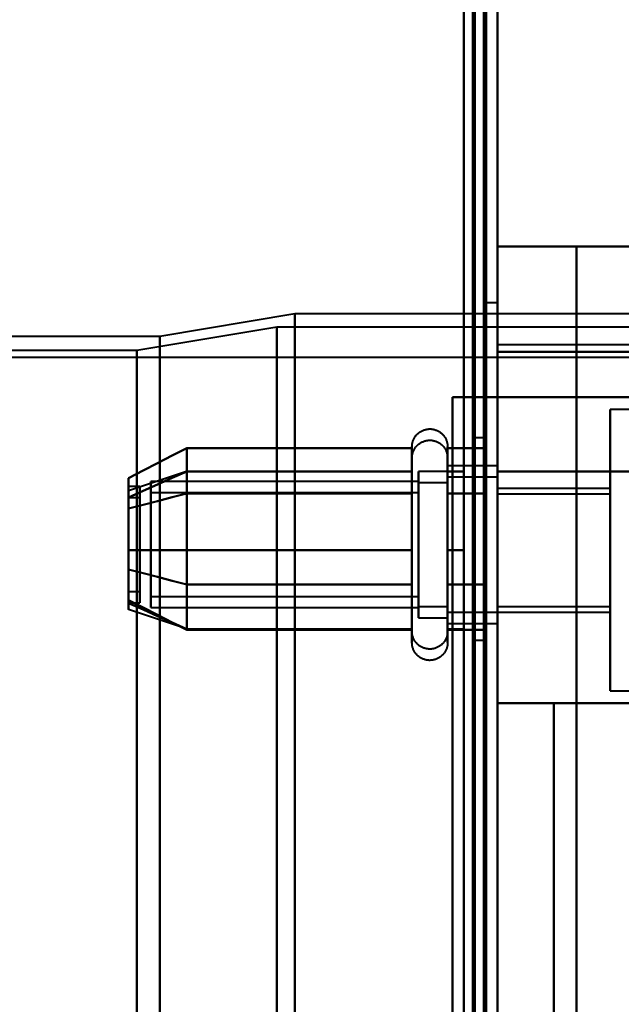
# Model space of a CAD drawing. Header units: millimetres. Extents: x -1352 to 2139, y -120 to 936.
# Tile 62 of 68: x 514 to 540, y 709 to 752. Entities that reach past the tile are written whole.
import ezdxf

# ---------------------------------------------------------------- set-up
doc = ezdxf.new("R2010")
doc.units = ezdxf.units.MM
doc.layers.add('A-GENM', color=13, linetype='Continuous', lineweight=40)
doc.layers.add('G-IMPT', color=8, linetype='Continuous', lineweight=40)

# ---------------------------------------------------------------- blocks, each defined once
blk = doc.blocks.new('NEXA 400 CALQUES_dwg-748074-Avant')
at = {"layer": 'G-IMPT'}
for p, q in [((535, 128.972), (535, 862.772)), ((535, 735.672), (535, 827.772)), ((535, 737.694), (535, 742.372)), ((535, 742.372), (535, 737.694)), ((535, 739.872), (534.5, 739.872)), ((534.5, 638.372), (534.5, 739.872)), ((534.5, 739.872), (534.5, 638.372)), ((535, 638.372), (535, 739.872)), ((535, 739.872), (535, 638.372)), ((526, 739.372), (520, 738.372)), ((556, 739.372), (526, 739.372)), ((526, 638.372), (526, 739.372)), ((526, 739.372), (526, 638.372)), ((525.198, 738.781), (518.99, 737.746)), ((556.773, 738.781), (525.198, 738.781)), ((525.198, 738.781), (525.198, 638.372)), ((525.198, 638.372), (525.198, 738.781)), ((520, 738.372), (501, 738.372)), ((520, 638.372), (520, 738.372)), ((520, 738.372), (520, 638.372)), ((518.99, 737.746), (499.3, 737.746)), ((518.99, 737.746), (518.99, 638.372)), ((518.99, 737.746), (518.99, 638.372)), ((518.99, 638.372), (518.99, 737.746)), ((518.99, 638.372), (518.99, 737.746)), ((535, 667.694), (535, 737.694)), ((535, 737.694), (535, 667.694)), ((573.387, 737.432), (-573.387, 737.432)), ((535, 735.672), (534.4, 735.672)), ((534.4, 735.672), (535, 735.672)), ((535, 735.672), (535, 732.372)), ((535, 732.372), (535, 735.672)), ((564.77, 735.122), (540, 735.122)), ((540, 728.872), (540, 735.122)), ((540, 735.122), (540, 728.872)), ((534.5, 733.872), (534, 733.872)), ((534, 729.372), (534, 733.872)), ((534, 733.872), (534, 729.372)), ((534.5, 729.372), (534.5, 733.872)), ((534.5, 729.372), (534.5, 733.872)), ((534.5, 733.872), (534.5, 724.872)), ((534.5, 733.872), (534.5, 724.872)), ((531.204, 731.422), (531.204, 733.472)), ((532.785, 733.472), (532.785, 731.422)), ((531.204, 730.922), (531.204, 732.972)), ((531.204, 727.322), (531.204, 732.923)), ((532.785, 732.972), (532.785, 730.922)), ((532.785, 732.923), (532.785, 727.322)), ((521.189, 732.367), (518.611, 731.508)), ((531.204, 724.772), (531.204, 732.423)), ((532.785, 732.372), (531.5, 732.372)), ((531.5, 727.872), (531.5, 732.372)), ((531.5, 732.372), (531.5, 730.872)), ((535, 732.622), (532.785, 732.622)), ((532.785, 726.558), (532.785, 732.622)), ((532.785, 732.622), (532.785, 730.997)), ((532.785, 732.423), (532.785, 724.772)), ((532.785, 726.774), (532.785, 732.372)), ((532.785, 732.372), (532.785, 726.774)), ((535, 727.747), (535, 732.622)), ((531.5, 731.921), (519.611, 731.921)), ((519.611, 728.098), (519.611, 731.921)), ((519.611, 731.921), (519.611, 728.098)), ((531.5, 731.97), (531.5, 726.372)), ((531.5, 728.098), (531.5, 731.921)), ((531.5, 731.921), (531.5, 728.098)), ((532.785, 726.122), (532.785, 732.187)), ((532.785, 732.187), (532.785, 727.747)), ((535, 732.122), (532.785, 732.122)), ((532.785, 727.247), (532.785, 732.122)), ((532.785, 732.122), (532.785, 730.497)), ((532.785, 726.372), (532.785, 731.97)), ((532.785, 731.97), (532.785, 726.372)), ((535, 728.872), (535, 732.122)), ((535, 732.122), (535, 728.872)), ((519.111, 731.702), (518.611, 731.702)), ((518.611, 731.702), (518.611, 727.248)), ((518.611, 727.248), (518.611, 731.702)), ((518.611, 731.496), (518.611, 727.042)), ((518.611, 727.042), (518.611, 731.496)), ((519.111, 731.702), (519.111, 727.248)), ((519.111, 727.248), (519.111, 731.702)), ((519.111, 731.496), (519.111, 727.042)), ((519.111, 727.042), (519.111, 731.496)), ((532.785, 731.872), (531.5, 731.872)), ((531.5, 726.274), (531.5, 731.872)), ((531.5, 731.872), (531.5, 730.372)), ((532.785, 727.372), (532.785, 731.872)), ((532.785, 731.872), (532.785, 727.372)), ((532.785, 731.687), (532.785, 725.622)), ((535, 725.622), (535, 731.687)), ((540, 731.622), (535, 731.622)), ((535, 731.622), (535, 728.872)), ((540, 728.872), (540, 731.622)), ((540, 731.622), (540, 728.872)), ((519.111, 731.202), (518.611, 731.202)), ((518.611, 731.202), (518.611, 726.554)), ((518.611, 726.554), (518.611, 731.202)), ((518.611, 731.191), (518.611, 726.542)), ((518.611, 726.542), (518.611, 731.191)), ((519.111, 731.202), (519.111, 726.554)), ((519.111, 726.554), (519.111, 731.202)), ((519.111, 731.191), (519.111, 726.542)), ((519.111, 726.542), (519.111, 731.191)), ((531.5, 731.421), (519.611, 731.421)), ((519.611, 726.665), (519.611, 731.421)), ((519.611, 731.421), (519.611, 726.665)), ((519.611, 726.324), (519.611, 731.079)), ((519.611, 731.079), (519.611, 726.324)), ((531.204, 725.272), (531.204, 731.422)), ((531.5, 725.872), (531.5, 731.47)), ((531.5, 731.47), (531.5, 727.372)), ((531.5, 726.665), (531.5, 731.421)), ((531.5, 731.421), (531.5, 726.665)), ((531.5, 726.324), (531.5, 731.079)), ((531.5, 731.079), (531.5, 726.324)), ((532.785, 731.422), (532.785, 725.272)), ((540, 731.372), (535, 731.372)), ((535, 731.372), (535, 728.872)), ((535, 728.872), (535, 731.372)), ((540, 731.372), (540, 728.872)), ((540, 728.872), (540, 731.372)), ((519.611, 726.824), (519.611, 730.646)), ((519.611, 730.646), (519.611, 726.824)), ((531.204, 725.322), (531.204, 730.922)), ((531.5, 726.372), (531.5, 730.872)), ((531.5, 730.872), (531.5, 726.774)), ((531.5, 726.824), (531.5, 730.646)), ((531.5, 730.646), (531.5, 726.824)), ((532.785, 730.997), (532.785, 726.122)), ((532.785, 730.922), (532.785, 725.322)), ((535, 726.122), (535, 730.997)), ((531.5, 730.372), (531.5, 725.872)), ((532.785, 725.622), (532.785, 730.497)), ((532.785, 730.497), (532.785, 726.058)), ((532.785, 725.872), (532.785, 730.372)), ((532.785, 730.372), (532.785, 725.872)), ((534, 724.872), (534, 729.372)), ((534, 729.372), (534, 724.872)), ((534.5, 724.872), (534.5, 729.372)), ((535, 726.058), (535, 728.872)), ((535, 728.872), (535, 726.372)), ((535, 728.872), (535, 725.622)), ((535, 726.372), (535, 728.872)), ((535, 728.872), (535, 726.122)), ((535, 728.872), (535, 726.122)), ((540, 728.872), (540, 726.372)), ((540, 726.372), (540, 728.872)), ((540, 726.122), (540, 728.872)), ((540, 722.622), (540, 728.872)), ((540, 728.872), (540, 726.122)), ((540, 728.872), (540, 722.622)), ((535, 726.122), (535, 727.747)), ((518.611, 727.042), (519.111, 727.042)), ((519.611, 726.824), (531.5, 726.824)), ((518.611, 726.542), (519.111, 726.542)), ((521.189, 725.377), (518.611, 726.237)), ((519.611, 726.324), (531.5, 726.324)), ((531.5, 726.372), (532.785, 726.372)), ((535, 726.372), (540, 726.372)), ((531.5, 725.872), (532.785, 725.872)), ((532.785, 726.122), (535, 726.122)), ((535, 726.122), (540, 726.122)), ((532.785, 725.622), (535, 725.622)), ((534, 724.872), (534.5, 724.872)), ((540, 722.622), (564.77, 722.622))]:
    blk.add_line(p, q, dxfattribs=at)
at = {"layer": 'G-IMPT', "flags": 128}
for points in [[(534.4, 862.772), (534.4, 679.322), (534.4, 495.872), (534.4, 312.422), (534.4, 128.972)], [(534.4, 862.772), (534.4, 679.322), (534.4, 495.872), (534.4, 312.422), (534.4, 128.972)], [(534.4, 128.972), (534.4, 312.422), (534.4, 495.872), (534.4, 679.322), (534.4, 862.772)], [(534.5, 128.972), (534.5, 312.422), (534.5, 495.872), (534.5, 679.322), (534.5, 862.772)], [(535, 128.972), (535, 312.422), (535, 495.872), (535, 679.322), (535, 862.772)], [(535, 862.772), (535, 830.997), (535, 799.222), (535, 767.447), (535, 735.672)], [(535, 735.672), (535, 767.447), (535, 799.222), (535, 830.997), (535, 862.772)], [(535, 862.772), (535, 679.322), (535, 495.872), (535, 312.422), (535, 128.972)], [(533.9, 129.472), (533.9, 312.672), (533.9, 495.872), (533.9, 679.072), (533.9, 862.272)], [(533.9, 862.272), (533.9, 679.072), (533.9, 495.872), (533.9, 312.672), (533.9, 129.472)], [(533.9, 129.472), (533.9, 312.672), (533.9, 495.872), (533.9, 679.072), (533.9, 862.272)], [(534, 862.272), (534, 679.072), (534, 495.872), (534, 312.672), (534, 129.472)], [(534, 862.272), (534, 679.072), (534, 495.872), (534, 312.672), (534, 129.472)], [(534, 129.472), (534, 312.672), (534, 495.872), (534, 679.072), (534, 862.272)], [(534.5, 129.472), (534.5, 312.672), (534.5, 495.872), (534.5, 679.072), (534.5, 862.272)], [(534.5, 862.272), (534.5, 679.072), (534.5, 495.872), (534.5, 312.672), (534.5, 129.472)], [(534.5, 129.472), (534.5, 312.672), (534.5, 495.872), (534.5, 679.072), (534.5, 862.272)], [(534.5, 862.272), (534.5, 679.072), (534.5, 495.872), (534.5, 312.672), (534.5, 129.472)], [(534.5, 129.472), (534.5, 312.672), (534.5, 495.872), (534.5, 679.072), (534.5, 862.272)], [(534.5, 862.272), (534.5, 679.072), (534.5, 495.872), (534.5, 312.672), (534.5, 129.472)], [(534.4, 128.972), (534.4, 303.672), (534.4, 478.372), (534.4, 653.072), (534.4, 827.772)], [(534.4, 827.772), (534.4, 653.072), (534.4, 478.372), (534.4, 303.672), (534.4, 128.972)], [(534.4, 827.772), (534.4, 804.747), (534.4, 781.722), (534.4, 758.697), (534.4, 735.672)], [(534.4, 128.972), (534.4, 303.672), (534.4, 478.372), (534.4, 653.072), (534.4, 827.772)], [(534.4, 827.772), (534.4, 804.747), (534.4, 781.722), (534.4, 758.697), (534.4, 735.672)], [(534.4, 735.672), (534.4, 758.697), (534.4, 781.722), (534.4, 804.747), (534.4, 827.772)], [(534.5, 735.672), (534.5, 758.697), (534.5, 781.722), (534.5, 804.747), (534.5, 827.772)], [(534.5, 827.772), (534.5, 653.072), (534.5, 478.372), (534.5, 303.672), (534.5, 128.972)], [(535, 827.772), (535, 653.072), (535, 478.372), (535, 303.672), (535, 128.972)], [(535, 735.672), (535, 758.697), (535, 781.722), (535, 804.747), (535, 827.772)], [(535, 827.772), (535, 804.747), (535, 781.722), (535, 758.697), (535, 735.672)], [(535, 128.972), (535, 303.672), (535, 478.372), (535, 653.072), (535, 827.772)], [(533.5, 129.472), (533.5, 303.922), (533.5, 478.372), (533.5, 652.822), (533.5, 827.272)], [(533.5, 827.272), (533.5, 652.822), (533.5, 478.372), (533.5, 303.922), (533.5, 129.472)], [(533.5, 129.472), (533.5, 303.922), (533.5, 478.372), (533.5, 652.822), (533.5, 827.272)], [(533.5, 827.272), (533.5, 804.372), (533.5, 781.472), (533.5, 758.572), (533.5, 735.672)], [(533.5, 827.272), (533.5, 652.822), (533.5, 478.372), (533.5, 303.922), (533.5, 129.472)], [(533.5, 735.672), (533.5, 758.572), (533.5, 781.472), (533.5, 804.372), (533.5, 827.272)], [(533.5, 827.272), (533.5, 804.372), (533.5, 781.472), (533.5, 758.572), (533.5, 735.672)], [(533.5, 735.672), (533.5, 758.572), (533.5, 781.472), (533.5, 804.372), (533.5, 827.272)], [(533.5, 762.872), (533.5, 732.872), (533.5, 702.872), (533.5, 672.872), (533.5, 642.872)], [(533.5, 642.872), (533.5, 672.872), (533.5, 702.872), (533.5, 732.872), (533.5, 762.872)], [(533.5, 762.872), (533.5, 732.872), (533.5, 702.872), (533.5, 672.872), (533.5, 642.872)], [(533.5, 642.872), (533.5, 672.872), (533.5, 702.872), (533.5, 732.872), (533.5, 762.872)], [(534.5, 642.872), (534.5, 672.872), (534.5, 702.872), (534.5, 732.872), (534.5, 762.872)], [(534.5, 762.872), (534.5, 732.872), (534.5, 702.872), (534.5, 672.872), (534.5, 642.872)], [(534.5, 642.872), (534.5, 672.872), (534.5, 702.872), (534.5, 732.872), (534.5, 762.872)], [(534.5, 762.872), (534.5, 732.872), (534.5, 702.872), (534.5, 672.872), (534.5, 642.872)], [(535, 742.372), (537.625, 742.372), (540.25, 742.372), (542.875, 742.372), (545.5, 742.372)], [(545.5, 742.372), (542.875, 742.372), (540.25, 742.372), (537.625, 742.372), (535, 742.372)], [(535, 742.372), (535.877, 742.372), (536.754, 742.372), (537.631, 742.372), (538.509, 742.372)], [(538.509, 742.372), (537.631, 742.372), (536.754, 742.372), (535.877, 742.372), (535, 742.372)], [(535, 742.372), (535, 722.622), (535, 702.872), (535, 683.122), (535, 663.372)], [(535, 663.372), (535, 683.122), (535, 702.872), (535, 722.622), (535, 742.372)], [(541, 742.372), (540.377, 742.372), (539.754, 742.372), (539.131, 742.372), (538.509, 742.372)], [(538.509, 742.372), (538.509, 722.622), (538.509, 702.872), (538.509, 683.122), (538.509, 663.372)], [(538.509, 742.372), (539.131, 742.372), (539.754, 742.372), (540.377, 742.372), (541, 742.372)], [(538.509, 663.372), (538.509, 683.122), (538.509, 702.872), (538.509, 722.622), (538.509, 742.372)], [(535, 737.694), (537.625, 737.694), (540.25, 737.694), (542.875, 737.694), (545.5, 737.694)], [(545.5, 737.694), (542.875, 737.694), (540.25, 737.694), (537.625, 737.694), (535, 737.694)], [(533.5, 735.672), (533.375, 735.672), (533.25, 735.672), (533.125, 735.672), (533, 735.672)], [(533, 735.672), (533, 719.272), (533, 702.872), (533, 686.472), (533, 670.072)], [(533, 670.072), (533, 686.472), (533, 702.872), (533, 719.272), (533, 735.672)], [(533, 735.672), (533.375, 735.672), (533.75, 735.672), (534.125, 735.672), (534.5, 735.672)], [(533, 735.672), (533.125, 735.672), (533.25, 735.672), (533.375, 735.672), (533.5, 735.672)], [(534.5, 735.672), (534.125, 735.672), (533.75, 735.672), (533.375, 735.672), (533, 735.672)], [(533, 735.672), (533, 719.272), (533, 702.872), (533, 686.472), (533, 670.072)], [(533, 670.072), (533, 686.472), (533, 702.872), (533, 719.272), (533, 735.672)], [(533, 670.072), (533, 686.472), (533, 702.872), (533, 719.272), (533, 735.672)], [(533, 735.672), (533.35, 735.672), (533.7, 735.672), (534.05, 735.672), (534.4, 735.672)], [(535, 735.672), (534.5, 735.672), (534, 735.672), (533.5, 735.672), (533, 735.672)], [(533, 735.672), (533, 719.272), (533, 702.872), (533, 686.472), (533, 670.072)], [(534.4, 735.672), (534.05, 735.672), (533.7, 735.672), (533.35, 735.672), (533, 735.672)], [(533, 735.672), (533.5, 735.672), (534, 735.672), (534.5, 735.672), (535, 735.672)], [(533.5, 735.672), (533.737, 735.672), (533.975, 735.672), (534.213, 735.672), (534.45, 735.672)], [(534.4, 735.672), (534.175, 735.672), (533.95, 735.672), (533.725, 735.672), (533.5, 735.672)], [(534.45, 735.672), (534.463, 735.672), (534.475, 735.672), (534.488, 735.672), (534.5, 735.672)], [(534.5, 735.672), (534.5, 719.272), (534.5, 702.872), (534.5, 686.472), (534.5, 670.072)], [(534.5, 670.072), (534.5, 686.472), (534.5, 702.872), (534.5, 719.272), (534.5, 735.672)], [(535, 735.672), (535, 719.272), (535, 702.872), (535, 686.472), (535, 670.072)], [(535, 735.672), (535, 719.272), (535, 702.872), (535, 686.472), (535, 670.072)], [(535, 670.072), (535, 686.472), (535, 702.872), (535, 719.272), (535, 735.672)], [(535, 735.672), (540.543, 735.672), (546.085, 735.672), (551.628, 735.672), (557.17, 735.672)], [(564.152, 735.672), (556.864, 735.672), (549.576, 735.672), (542.288, 735.672), (535, 735.672)], [(535, 670.072), (535, 686.472), (535, 702.872), (535, 719.272), (535, 735.672)], [(535, 735.672), (542.288, 735.672), (549.576, 735.672), (556.864, 735.672), (564.152, 735.672)], [(557.17, 735.672), (551.628, 735.672), (546.085, 735.672), (540.543, 735.672), (535, 735.672)], [(535, 670.072), (535, 686.472), (535, 702.872), (535, 719.272), (535, 735.672)], [(535, 735.672), (535, 719.272), (535, 702.872), (535, 686.472), (535, 670.072)], [(531.204, 733.472), (531.205, 733.504), (531.207, 733.535), (531.21, 733.567), (531.214, 733.598), (531.22, 733.629), (531.227, 733.66), (531.235, 733.691), (531.244, 733.721), (531.255, 733.751), (531.267, 733.78), (531.28, 733.809), (531.294, 733.837), (531.309, 733.865), (531.325, 733.892), (531.342, 733.919), (531.361, 733.944), (531.38, 733.969), (531.4, 733.993), (531.422, 734.017), (531.444, 734.039), (531.467, 734.061), (531.491, 734.082), (531.516, 734.101), (531.541, 734.12), (531.568, 734.137), (531.595, 734.154), (531.622, 734.169), (531.65, 734.184), (531.679, 734.197), (531.708, 734.209), (531.738, 734.22), (531.768, 734.23), (531.799, 734.238), (531.829, 734.245), (531.86, 734.251), (531.892, 734.256), (531.923, 734.259), (531.955, 734.262), (531.986, 734.263), (532.018, 734.262), (532.049, 734.261), (532.081, 734.258), (532.112, 734.254), (532.143, 734.249), (532.174, 734.242), (532.205, 734.234), (532.235, 734.225), (532.265, 734.215), (532.295, 734.204), (532.324, 734.191), (532.352, 734.177), (532.38, 734.162), (532.407, 734.146), (532.434, 734.129), (532.46, 734.111), (532.485, 734.092), (532.509, 734.072), (532.533, 734.051), (532.556, 734.029), (532.578, 734.006), (532.598, 733.982), (532.618, 733.958), (532.637, 733.933), (532.655, 733.907), (532.672, 733.88), (532.688, 733.852), (532.702, 733.824), (532.716, 733.796), (532.728, 733.767), (532.739, 733.737), (532.749, 733.707), (532.758, 733.677), (532.766, 733.646), (532.772, 733.615), (532.777, 733.584), (532.781, 733.552), (532.784, 733.521), (532.785, 733.489), (532.785, 733.472)], [(531.204, 732.972), (531.205, 733.004), (531.207, 733.035), (531.21, 733.067), (531.214, 733.098), (531.22, 733.129), (531.227, 733.16), (531.235, 733.191), (531.244, 733.221), (531.255, 733.251), (531.267, 733.28), (531.28, 733.309), (531.294, 733.337), (531.309, 733.365), (531.325, 733.392), (531.342, 733.419), (531.361, 733.444), (531.38, 733.469), (531.4, 733.493), (531.422, 733.517), (531.444, 733.539), (531.467, 733.561), (531.491, 733.582), (531.516, 733.601), (531.541, 733.62), (531.568, 733.637), (531.595, 733.654), (531.622, 733.669), (531.65, 733.684), (531.679, 733.697), (531.708, 733.709), (531.738, 733.72), (531.768, 733.73), (531.799, 733.738), (531.829, 733.745), (531.86, 733.751), (531.892, 733.756), (531.923, 733.759), (531.955, 733.762), (531.986, 733.763), (532.018, 733.762), (532.049, 733.761), (532.081, 733.758), (532.112, 733.754), (532.143, 733.749), (532.174, 733.742), (532.205, 733.734), (532.235, 733.725), (532.265, 733.715), (532.295, 733.704), (532.324, 733.691), (532.352, 733.677), (532.38, 733.662), (532.407, 733.646), (532.434, 733.629), (532.46, 733.611), (532.485, 733.592), (532.509, 733.572), (532.533, 733.551), (532.556, 733.529), (532.578, 733.506), (532.598, 733.482), (532.618, 733.458), (532.637, 733.433), (532.655, 733.407), (532.672, 733.38), (532.688, 733.352), (532.702, 733.324), (532.716, 733.296), (532.728, 733.267), (532.739, 733.237), (532.749, 733.207), (532.758, 733.177), (532.766, 733.146), (532.772, 733.115), (532.777, 733.084), (532.781, 733.052), (532.784, 733.021), (532.785, 732.989), (532.785, 732.972)], [(521.204, 733.414), (520.556, 733.081), (519.908, 732.748), (519.259, 732.414), (518.611, 732.081)], [(518.611, 732.081), (519.259, 732.414), (519.908, 732.748), (520.556, 733.081), (521.204, 733.414)], [(521.204, 731.393), (521.204, 731.898), (521.204, 732.403), (521.204, 732.909), (521.204, 733.414)], [(521.204, 733.414), (521.204, 732.909), (521.204, 732.403), (521.204, 731.898), (521.204, 731.393)], [(521.204, 733.414), (521.204, 732.909), (521.204, 732.403), (521.204, 731.898), (521.204, 731.393)], [(531.204, 733.414), (528.704, 733.414), (526.204, 733.414), (523.704, 733.414), (521.204, 733.414)], [(521.204, 731.393), (521.204, 731.898), (521.204, 732.403), (521.204, 732.909), (521.204, 733.414)], [(521.204, 733.414), (523.704, 733.414), (526.204, 733.414), (528.704, 733.414), (531.204, 733.414)], [(531.204, 733.472), (531.204, 733.469), (531.204, 733.459), (531.204, 733.443), (531.204, 733.42), (531.204, 733.391), (531.204, 733.355), (531.204, 733.313), (531.204, 733.264), (531.204, 733.209), (531.204, 733.149), (531.204, 733.082), (531.204, 733.009), (531.204, 732.93), (531.204, 732.846), (531.204, 732.756), (531.204, 732.661), (531.204, 732.56), (531.204, 732.455), (531.204, 732.344), (531.204, 732.229), (531.204, 732.109), (531.204, 731.985), (531.204, 731.856), (531.204, 731.724), (531.204, 731.588), (531.204, 731.448), (531.204, 731.422)], [(531.204, 727.322), (531.204, 727.466), (531.204, 727.613), (531.204, 727.762), (531.204, 727.914), (531.204, 728.069), (531.204, 728.225), (531.204, 728.383), (531.204, 728.543), (531.204, 728.705), (531.204, 728.867), (531.204, 729.03), (531.204, 729.194), (531.204, 729.358), (531.204, 729.522), (531.204, 729.685), (531.204, 729.848), (531.204, 730.011), (531.204, 730.172), (531.204, 730.333), (531.204, 730.491), (531.204, 730.648), (531.204, 730.803), (531.204, 730.955), (531.204, 731.105), (531.204, 731.252), (531.204, 731.397), (531.204, 731.538), (531.204, 731.675), (531.204, 731.809), (531.204, 731.939), (531.204, 732.065), (531.204, 732.186), (531.204, 732.303), (531.204, 732.415), (531.204, 732.523), (531.204, 732.625), (531.204, 732.723), (531.204, 732.814), (531.204, 732.901), (531.204, 732.981), (531.204, 733.056), (531.204, 733.125), (531.204, 733.188), (531.204, 733.245), (531.204, 733.296), (531.204, 733.34), (531.204, 733.378), (531.204, 733.41), (531.204, 733.435), (531.204, 733.454), (531.204, 733.466), (531.204, 733.472)], [(531.204, 731.393), (531.204, 731.898), (531.204, 732.403), (531.204, 732.909), (531.204, 733.414)], [(531.204, 733.414), (531.204, 732.909), (531.204, 732.403), (531.204, 731.898), (531.204, 731.393)], [(532.785, 733.472), (532.785, 733.469), (532.785, 733.459), (532.785, 733.443), (532.785, 733.42), (532.785, 733.391), (532.785, 733.355), (532.785, 733.313), (532.785, 733.264), (532.785, 733.209), (532.785, 733.149), (532.785, 733.082), (532.785, 733.009), (532.785, 732.93), (532.785, 732.846), (532.785, 732.756), (532.785, 732.661), (532.785, 732.56), (532.785, 732.455), (532.785, 732.344), (532.785, 732.229), (532.785, 732.109), (532.785, 731.985), (532.785, 731.856), (532.785, 731.724), (532.785, 731.588), (532.785, 731.448), (532.785, 731.305), (532.785, 731.159), (532.785, 731.01), (532.785, 730.858), (532.785, 730.704), (532.785, 730.548), (532.785, 730.39), (532.785, 730.23), (532.785, 730.069), (532.785, 729.907), (532.785, 729.744), (532.785, 729.58), (532.785, 729.417), (532.785, 729.253), (532.785, 729.089), (532.785, 728.925), (532.785, 728.763), (532.785, 728.601), (532.785, 728.441), (532.785, 728.282), (532.785, 728.125), (532.785, 727.969), (532.785, 727.817), (532.785, 727.666), (532.785, 727.518), (532.785, 727.374), (532.785, 727.322)], [(532.785, 731.422), (532.785, 731.563), (532.785, 731.7), (532.785, 731.833), (532.785, 731.962), (532.785, 732.087), (532.785, 732.208), (532.785, 732.324), (532.785, 732.435), (532.785, 732.542), (532.785, 732.643), (532.785, 732.739), (532.785, 732.83), (532.785, 732.916), (532.785, 732.995), (532.785, 733.069), (532.785, 733.137), (532.785, 733.199), (532.785, 733.255), (532.785, 733.304), (532.785, 733.348), (532.785, 733.385), (532.785, 733.415), (532.785, 733.439), (532.785, 733.457), (532.785, 733.468), (532.785, 733.472)], [(532.785, 731.393), (532.785, 731.898), (532.785, 732.403), (532.785, 732.909), (532.785, 733.414)], [(532.785, 733.414), (533.214, 733.414), (533.643, 733.414), (534.071, 733.414), (534.5, 733.414)], [(534.5, 733.414), (534.071, 733.414), (533.643, 733.414), (533.214, 733.414), (532.785, 733.414)], [(532.785, 733.414), (532.785, 732.909), (532.785, 732.403), (532.785, 731.898), (532.785, 731.393)], [(534.5, 731.393), (534.5, 731.898), (534.5, 732.403), (534.5, 732.909), (534.5, 733.414)], [(534.5, 733.414), (534.5, 732.909), (534.5, 732.403), (534.5, 731.898), (534.5, 731.393)], [(534.5, 733.414), (534.5, 732.909), (534.5, 732.403), (534.5, 731.898), (534.5, 731.393)], [(534.5, 731.393), (534.5, 731.898), (534.5, 732.403), (534.5, 732.909), (534.5, 733.414)], [(531.204, 732.972), (531.204, 732.969), (531.204, 732.959), (531.204, 732.943), (531.204, 732.92), (531.204, 732.891), (531.204, 732.855), (531.204, 732.813), (531.204, 732.764), (531.204, 732.709), (531.204, 732.649), (531.204, 732.582), (531.204, 732.509), (531.204, 732.43), (531.204, 732.423)], [(531.204, 725.322), (531.204, 725.406), (531.204, 725.497), (531.204, 725.593), (531.204, 725.694), (531.204, 725.8), (531.204, 725.911), (531.204, 726.026), (531.204, 726.147), (531.204, 726.271), (531.204, 726.4), (531.204, 726.533), (531.204, 726.669), (531.204, 726.81), (531.204, 726.953), (531.204, 727.099), (531.204, 727.249), (531.204, 727.4), (531.204, 727.555), (531.204, 727.711), (531.204, 727.869), (531.204, 728.029), (531.204, 728.19), (531.204, 728.352), (531.204, 728.515), (531.204, 728.679), (531.204, 728.843), (531.204, 729.007), (531.204, 729.171), (531.204, 729.334), (531.204, 729.496), (531.204, 729.658), (531.204, 729.818), (531.204, 729.977), (531.204, 730.134), (531.204, 730.289), (531.204, 730.442), (531.204, 730.592), (531.204, 730.739), (531.204, 730.884), (531.204, 731.025), (531.204, 731.163), (531.204, 731.297), (531.204, 731.427), (531.204, 731.554), (531.204, 731.675), (531.204, 731.793), (531.204, 731.906), (531.204, 732.013), (531.204, 732.116), (531.204, 732.214), (531.204, 732.306), (531.204, 732.393), (531.204, 732.474), (531.204, 732.55), (531.204, 732.619), (531.204, 732.683), (531.204, 732.74), (531.204, 732.792), (531.204, 732.837), (531.204, 732.875), (531.204, 732.908), (531.204, 732.933), (531.204, 732.953), (531.204, 732.965), (531.204, 732.972), (531.204, 732.972)], [(532.785, 732.972), (532.785, 732.969), (532.785, 732.959), (532.785, 732.943), (532.785, 732.92), (532.785, 732.891), (532.785, 732.855), (532.785, 732.813), (532.785, 732.764), (532.785, 732.709), (532.785, 732.649), (532.785, 732.582), (532.785, 732.509), (532.785, 732.43), (532.785, 732.346), (532.785, 732.256), (532.785, 732.161), (532.785, 732.06), (532.785, 731.955), (532.785, 731.844), (532.785, 731.729), (532.785, 731.609), (532.785, 731.485), (532.785, 731.356), (532.785, 731.224), (532.785, 731.088), (532.785, 730.948), (532.785, 730.805), (532.785, 730.659), (532.785, 730.51), (532.785, 730.358), (532.785, 730.204), (532.785, 730.048), (532.785, 729.89), (532.785, 729.73), (532.785, 729.569), (532.785, 729.407), (532.785, 729.244), (532.785, 729.08), (532.785, 728.917), (532.785, 728.753), (532.785, 728.589), (532.785, 728.425), (532.785, 728.263), (532.785, 728.101), (532.785, 727.941), (532.785, 727.782), (532.785, 727.625), (532.785, 727.469), (532.785, 727.317), (532.785, 727.166), (532.785, 727.018), (532.785, 726.874), (532.785, 726.732), (532.785, 726.594), (532.785, 726.459), (532.785, 726.329), (532.785, 726.202), (532.785, 726.08), (532.785, 725.962), (532.785, 725.849), (532.785, 725.741), (532.785, 725.637), (532.785, 725.539), (532.785, 725.446), (532.785, 725.359), (532.785, 725.322)], [(532.785, 732.423), (532.785, 732.502), (532.785, 732.575), (532.785, 732.643), (532.785, 732.704), (532.785, 732.76), (532.785, 732.809), (532.785, 732.851), (532.785, 732.888), (532.785, 732.918), (532.785, 732.941), (532.785, 732.958), (532.785, 732.968), (532.785, 732.972)], [(521.204, 732.372), (520.556, 732.084), (519.908, 731.795), (519.259, 731.507), (518.611, 731.218)], [(518.611, 731.218), (519.259, 731.507), (519.908, 731.795), (520.556, 732.084), (521.204, 732.372)], [(521.204, 732.372), (520.556, 732.084), (519.908, 731.795), (519.259, 731.507), (518.611, 731.218)], [(518.611, 731.218), (519.259, 731.507), (519.908, 731.795), (520.556, 732.084), (521.204, 732.372)], [(521.204, 728.872), (521.204, 729.747), (521.204, 730.622), (521.204, 731.497), (521.204, 732.372)], [(521.204, 732.372), (521.204, 731.497), (521.204, 730.622), (521.204, 729.747), (521.204, 728.872)], [(521.204, 732.372), (521.204, 731.497), (521.204, 730.622), (521.204, 729.747), (521.204, 728.872)], [(531.204, 732.372), (528.704, 732.372), (526.204, 732.372), (523.704, 732.372), (521.204, 732.372)], [(521.204, 732.372), (523.704, 732.372), (526.204, 732.372), (528.704, 732.372), (531.204, 732.372)], [(531.204, 732.372), (528.704, 732.372), (526.204, 732.372), (523.704, 732.372), (521.204, 732.372)], [(521.204, 728.872), (521.204, 729.747), (521.204, 730.622), (521.204, 731.497), (521.204, 732.372)], [(521.204, 732.372), (523.704, 732.372), (526.204, 732.372), (528.704, 732.372), (531.204, 732.372)], [(531.204, 732.423), (531.204, 732.338), (531.204, 732.248), (531.204, 732.152), (531.204, 732.051), (531.204, 731.945), (531.204, 731.834), (531.204, 731.718), (531.204, 731.598), (531.204, 731.473), (531.204, 731.344), (531.204, 731.212), (531.204, 731.075), (531.204, 730.935), (531.204, 730.792), (531.204, 730.645), (531.204, 730.496), (531.204, 730.344), (531.204, 730.19), (531.204, 730.034), (531.204, 729.876), (531.204, 729.716), (531.204, 729.555), (531.204, 729.392), (531.204, 729.229), (531.204, 729.066), (531.204, 728.902), (531.204, 728.738), (531.204, 728.574), (531.204, 728.411), (531.204, 728.248), (531.204, 728.087), (531.204, 727.926), (531.204, 727.768), (531.204, 727.611), (531.204, 727.456), (531.204, 727.303), (531.204, 727.153), (531.204, 727.005), (531.204, 726.861), (531.204, 726.719), (531.204, 726.582), (531.204, 726.448), (531.204, 726.317), (531.204, 726.191), (531.204, 726.069), (531.204, 725.952), (531.204, 725.839), (531.204, 725.731), (531.204, 725.628), (531.204, 725.531), (531.204, 725.438), (531.204, 725.351), (531.204, 725.27), (531.204, 725.195), (531.204, 725.125), (531.204, 725.062), (531.204, 725.004), (531.204, 724.953), (531.204, 724.908), (531.204, 724.869), (531.204, 724.837), (531.204, 724.811), (531.204, 724.792), (531.204, 724.779), (531.204, 724.773), (531.204, 724.772)], [(531.204, 728.872), (531.204, 729.747), (531.204, 730.622), (531.204, 731.497), (531.204, 732.372)], [(531.204, 732.372), (531.204, 731.497), (531.204, 730.622), (531.204, 729.747), (531.204, 728.872)], [(532.785, 724.772), (532.785, 724.776), (532.785, 724.785), (532.785, 724.802), (532.785, 724.825), (532.785, 724.854), (532.785, 724.89), (532.785, 724.932), (532.785, 724.98), (532.785, 725.035), (532.785, 725.096), (532.785, 725.163), (532.785, 725.236), (532.785, 725.314), (532.785, 725.399), (532.785, 725.488), (532.785, 725.584), (532.785, 725.684), (532.785, 725.79), (532.785, 725.9), (532.785, 726.016), (532.785, 726.136), (532.785, 726.26), (532.785, 726.388), (532.785, 726.521), (532.785, 726.657), (532.785, 726.797), (532.785, 726.94), (532.785, 727.086), (532.785, 727.235), (532.785, 727.387), (532.785, 727.541), (532.785, 727.697), (532.785, 727.855), (532.785, 728.014), (532.785, 728.175), (532.785, 728.338), (532.785, 728.501), (532.785, 728.664), (532.785, 728.828), (532.785, 728.992), (532.785, 729.156), (532.785, 729.319), (532.785, 729.482), (532.785, 729.643), (532.785, 729.804), (532.785, 729.963), (532.785, 730.12), (532.785, 730.275), (532.785, 730.428), (532.785, 730.579), (532.785, 730.726), (532.785, 730.871), (532.785, 731.013), (532.785, 731.151), (532.785, 731.285), (532.785, 731.416), (532.785, 731.542), (532.785, 731.665), (532.785, 731.782), (532.785, 731.896), (532.785, 732.004), (532.785, 732.107), (532.785, 732.205), (532.785, 732.298), (532.785, 732.386), (532.785, 732.423)], [(533.5, 732.372), (533.321, 732.372), (533.143, 732.372), (532.964, 732.372), (532.785, 732.372)], [(532.785, 732.372), (532.785, 731.497), (532.785, 730.622), (532.785, 729.747), (532.785, 728.872)], [(533.5, 732.372), (533.321, 732.372), (533.143, 732.372), (532.964, 732.372), (532.785, 732.372)], [(532.785, 732.372), (532.964, 732.372), (533.143, 732.372), (533.321, 732.372), (533.5, 732.372)], [(532.785, 728.872), (532.785, 729.747), (532.785, 730.622), (532.785, 731.497), (532.785, 732.372)], [(532.785, 732.372), (532.964, 732.372), (533.143, 732.372), (533.321, 732.372), (533.5, 732.372)], [(533.5, 728.872), (533.5, 729.747), (533.5, 730.622), (533.5, 731.497), (533.5, 732.372)], [(533.5, 732.372), (533.5, 731.497), (533.5, 730.622), (533.5, 729.747), (533.5, 728.872)], [(533.5, 728.872), (533.5, 729.747), (533.5, 730.622), (533.5, 731.497), (533.5, 732.372)], [(533.5, 732.372), (533.5, 731.497), (533.5, 730.622), (533.5, 729.747), (533.5, 728.872)], [(535, 673.372), (535, 688.122), (535, 702.872), (535, 717.622), (535, 732.372)], [(535, 732.372), (539.965, 732.372), (544.93, 732.372), (549.896, 732.372), (554.861, 732.372)], [(554.861, 732.372), (549.896, 732.372), (544.93, 732.372), (539.965, 732.372), (535, 732.372)], [(535, 732.372), (535, 717.622), (535, 702.872), (535, 688.122), (535, 673.372)], [(521.204, 731.393), (520.556, 731.226), (519.908, 731.06), (519.259, 730.893), (518.611, 730.727)], [(518.611, 730.727), (519.259, 730.893), (519.908, 731.06), (520.556, 731.226), (521.204, 731.393)], [(521.204, 731.393), (520.556, 731.226), (519.908, 731.06), (519.259, 730.893), (518.611, 730.727)], [(518.611, 730.727), (519.259, 730.893), (519.908, 731.06), (520.556, 731.226), (521.204, 731.393)], [(521.204, 727.352), (521.204, 728.362), (521.204, 729.372), (521.204, 730.383), (521.204, 731.393)], [(521.204, 731.393), (521.204, 730.383), (521.204, 729.372), (521.204, 728.362), (521.204, 727.352)], [(521.204, 731.393), (521.204, 730.383), (521.204, 729.372), (521.204, 728.362), (521.204, 727.352)], [(531.204, 731.393), (528.704, 731.393), (526.204, 731.393), (523.704, 731.393), (521.204, 731.393)], [(521.204, 731.393), (523.704, 731.393), (526.204, 731.393), (528.704, 731.393), (531.204, 731.393)], [(531.204, 731.393), (528.704, 731.393), (526.204, 731.393), (523.704, 731.393), (521.204, 731.393)], [(521.204, 727.352), (521.204, 728.362), (521.204, 729.372), (521.204, 730.383), (521.204, 731.393)], [(521.204, 731.393), (523.704, 731.393), (526.204, 731.393), (528.704, 731.393), (531.204, 731.393)], [(531.204, 731.422), (531.204, 731.279), (531.204, 731.132), (531.204, 730.982), (531.204, 730.83), (531.204, 730.676), (531.204, 730.52), (531.204, 730.361), (531.204, 730.201), (531.204, 730.04), (531.204, 729.878), (531.204, 729.715), (531.204, 729.551), (531.204, 729.387), (531.204, 729.223), (531.204, 729.059), (531.204, 728.896), (531.204, 728.734), (531.204, 728.572), (531.204, 728.412), (531.204, 728.253), (531.204, 728.097), (531.204, 727.942), (531.204, 727.789), (531.204, 727.639), (531.204, 727.492), (531.204, 727.348), (531.204, 727.207), (531.204, 727.069), (531.204, 726.936), (531.204, 726.806), (531.204, 726.68), (531.204, 726.558), (531.204, 726.441), (531.204, 726.329), (531.204, 726.222), (531.204, 726.119), (531.204, 726.022), (531.204, 725.93), (531.204, 725.844), (531.204, 725.763), (531.204, 725.688), (531.204, 725.619), (531.204, 725.556), (531.204, 725.499), (531.204, 725.449), (531.204, 725.404), (531.204, 725.366), (531.204, 725.334), (531.204, 725.309), (531.204, 725.291), (531.204, 725.278), (531.204, 725.273)], [(531.204, 727.352), (531.204, 728.362), (531.204, 729.372), (531.204, 730.383), (531.204, 731.393)], [(531.204, 731.393), (531.204, 730.383), (531.204, 729.372), (531.204, 728.362), (531.204, 727.352)], [(532.785, 725.272), (532.785, 725.276), (532.785, 725.285), (532.785, 725.302), (532.785, 725.325), (532.785, 725.354), (532.785, 725.39), (532.785, 725.432), (532.785, 725.48), (532.785, 725.535), (532.785, 725.596), (532.785, 725.663), (532.785, 725.736), (532.785, 725.814), (532.785, 725.899), (532.785, 725.988), (532.785, 726.084), (532.785, 726.184), (532.785, 726.29), (532.785, 726.4), (532.785, 726.516), (532.785, 726.636), (532.785, 726.76), (532.785, 726.888), (532.785, 727.021), (532.785, 727.157), (532.785, 727.297), (532.785, 727.44), (532.785, 727.586), (532.785, 727.735), (532.785, 727.887), (532.785, 728.041), (532.785, 728.197), (532.785, 728.355), (532.785, 728.514), (532.785, 728.675), (532.785, 728.838), (532.785, 729.001), (532.785, 729.164), (532.785, 729.328), (532.785, 729.492), (532.785, 729.656), (532.785, 729.819), (532.785, 729.982), (532.785, 730.143), (532.785, 730.304), (532.785, 730.463), (532.785, 730.62), (532.785, 730.775), (532.785, 730.928), (532.785, 731.079), (532.785, 731.226), (532.785, 731.371), (532.785, 731.422)], [(534.5, 731.393), (534.071, 731.393), (533.643, 731.393), (533.214, 731.393), (532.785, 731.393)], [(532.785, 731.393), (533.214, 731.393), (533.643, 731.393), (534.071, 731.393), (534.5, 731.393)], [(534.5, 731.393), (534.071, 731.393), (533.643, 731.393), (533.214, 731.393), (532.785, 731.393)], [(532.785, 731.393), (532.785, 730.383), (532.785, 729.372), (532.785, 728.362), (532.785, 727.352)], [(532.785, 727.352), (532.785, 728.362), (532.785, 729.372), (532.785, 730.383), (532.785, 731.393)], [(532.785, 731.393), (533.214, 731.393), (533.643, 731.393), (534.071, 731.393), (534.5, 731.393)], [(534.5, 727.352), (534.5, 728.362), (534.5, 729.372), (534.5, 730.383), (534.5, 731.393)], [(534.5, 731.393), (534.5, 730.383), (534.5, 729.372), (534.5, 728.362), (534.5, 727.352)], [(534.5, 727.352), (534.5, 728.362), (534.5, 729.372), (534.5, 730.383), (534.5, 731.393)], [(534.5, 731.393), (534.5, 730.383), (534.5, 729.372), (534.5, 728.362), (534.5, 727.352)], [(518.611, 728.872), (519.259, 728.872), (519.908, 728.872), (520.556, 728.872), (521.204, 728.872)], [(521.204, 728.872), (520.556, 728.872), (519.908, 728.872), (519.259, 728.872), (518.611, 728.872)], [(518.611, 728.872), (519.259, 728.872), (519.908, 728.872), (520.556, 728.872), (521.204, 728.872)], [(521.204, 728.872), (520.556, 728.872), (519.908, 728.872), (519.259, 728.872), (518.611, 728.872)], [(521.204, 728.872), (521.204, 727.997), (521.204, 727.122), (521.204, 726.247), (521.204, 725.372)], [(521.204, 725.372), (521.204, 726.247), (521.204, 727.122), (521.204, 727.997), (521.204, 728.872)], [(521.204, 728.872), (523.704, 728.872), (526.204, 728.872), (528.704, 728.872), (531.204, 728.872)], [(531.204, 728.872), (528.704, 728.872), (526.204, 728.872), (523.704, 728.872), (521.204, 728.872)], [(521.204, 725.372), (521.204, 726.247), (521.204, 727.122), (521.204, 727.997), (521.204, 728.872)], [(521.204, 728.872), (523.704, 728.872), (526.204, 728.872), (528.704, 728.872), (531.204, 728.872)], [(521.204, 728.872), (521.204, 727.997), (521.204, 727.122), (521.204, 726.247), (521.204, 725.372)], [(531.204, 728.872), (528.704, 728.872), (526.204, 728.872), (523.704, 728.872), (521.204, 728.872)], [(531.204, 728.872), (531.204, 727.997), (531.204, 727.122), (531.204, 726.247), (531.204, 725.372)], [(531.204, 725.372), (531.204, 726.247), (531.204, 727.122), (531.204, 727.997), (531.204, 728.872)], [(533.5, 728.872), (533.321, 728.872), (533.143, 728.872), (532.964, 728.872), (532.785, 728.872)], [(532.785, 728.872), (532.785, 727.997), (532.785, 727.122), (532.785, 726.247), (532.785, 725.372)], [(532.785, 728.872), (532.964, 728.872), (533.143, 728.872), (533.321, 728.872), (533.5, 728.872)], [(533.5, 728.872), (533.321, 728.872), (533.143, 728.872), (532.964, 728.872), (532.785, 728.872)], [(532.785, 725.372), (532.785, 726.247), (532.785, 727.122), (532.785, 727.997), (532.785, 728.872)], [(532.785, 728.872), (532.964, 728.872), (533.143, 728.872), (533.321, 728.872), (533.5, 728.872)], [(533.5, 725.372), (533.5, 726.247), (533.5, 727.122), (533.5, 727.997), (533.5, 728.872)], [(533.5, 728.872), (533.5, 727.997), (533.5, 727.122), (533.5, 726.247), (533.5, 725.372)], [(533.5, 725.372), (533.5, 726.247), (533.5, 727.122), (533.5, 727.997), (533.5, 728.872)], [(533.5, 728.872), (533.5, 727.997), (533.5, 727.122), (533.5, 726.247), (533.5, 725.372)], [(518.611, 728.018), (519.259, 727.851), (519.908, 727.685), (520.556, 727.518), (521.204, 727.352)], [(521.204, 727.352), (520.556, 727.518), (519.908, 727.685), (519.259, 727.851), (518.611, 728.018)], [(518.611, 728.018), (519.259, 727.851), (519.908, 727.685), (520.556, 727.518), (521.204, 727.352)], [(521.204, 727.352), (520.556, 727.518), (519.908, 727.685), (519.259, 727.851), (518.611, 728.018)], [(521.204, 727.352), (521.204, 726.846), (521.204, 726.341), (521.204, 725.836), (521.204, 725.331)], [(521.204, 725.331), (521.204, 725.836), (521.204, 726.341), (521.204, 726.846), (521.204, 727.352)], [(521.204, 727.352), (523.704, 727.352), (526.204, 727.352), (528.704, 727.352), (531.204, 727.352)], [(531.204, 727.352), (528.704, 727.352), (526.204, 727.352), (523.704, 727.352), (521.204, 727.352)], [(521.204, 725.331), (521.204, 725.836), (521.204, 726.341), (521.204, 726.846), (521.204, 727.352)], [(521.204, 727.352), (523.704, 727.352), (526.204, 727.352), (528.704, 727.352), (531.204, 727.352)], [(521.204, 727.352), (521.204, 726.846), (521.204, 726.341), (521.204, 725.836), (521.204, 725.331)], [(531.204, 727.352), (528.704, 727.352), (526.204, 727.352), (523.704, 727.352), (521.204, 727.352)], [(531.204, 727.352), (531.204, 726.846), (531.204, 726.341), (531.204, 725.836), (531.204, 725.331)], [(531.204, 725.331), (531.204, 725.836), (531.204, 726.341), (531.204, 726.846), (531.204, 727.352)], [(531.204, 725.272), (531.204, 725.276), (531.204, 725.285), (531.204, 725.302), (531.204, 725.325), (531.204, 725.354), (531.204, 725.39), (531.204, 725.432), (531.204, 725.48), (531.204, 725.535), (531.204, 725.596), (531.204, 725.663), (531.204, 725.736), (531.204, 725.814), (531.204, 725.899), (531.204, 725.988), (531.204, 726.084), (531.204, 726.184), (531.204, 726.29), (531.204, 726.4), (531.204, 726.516), (531.204, 726.636), (531.204, 726.76), (531.204, 726.888), (531.204, 727.021), (531.204, 727.157), (531.204, 727.297), (531.204, 727.322)], [(532.785, 727.352), (533.214, 727.352), (533.643, 727.352), (534.071, 727.352), (534.5, 727.352)], [(534.5, 727.352), (534.071, 727.352), (533.643, 727.352), (533.214, 727.352), (532.785, 727.352)], [(534.5, 727.352), (534.071, 727.352), (533.643, 727.352), (533.214, 727.352), (532.785, 727.352)], [(532.785, 727.352), (532.785, 726.846), (532.785, 726.341), (532.785, 725.836), (532.785, 725.331)], [(532.785, 725.331), (532.785, 725.836), (532.785, 726.341), (532.785, 726.846), (532.785, 727.352)], [(532.785, 727.352), (533.214, 727.352), (533.643, 727.352), (534.071, 727.352), (534.5, 727.352)], [(532.785, 727.322), (532.785, 727.182), (532.785, 727.045), (532.785, 726.912), (532.785, 726.783), (532.785, 726.658), (532.785, 726.537), (532.785, 726.421), (532.785, 726.309), (532.785, 726.203), (532.785, 726.101), (532.785, 726.005), (532.785, 725.914), (532.785, 725.829), (532.785, 725.749), (532.785, 725.675), (532.785, 725.608), (532.785, 725.546), (532.785, 725.49), (532.785, 725.44), (532.785, 725.397), (532.785, 725.36), (532.785, 725.329), (532.785, 725.305), (532.785, 725.288), (532.785, 725.277), (532.785, 725.272)], [(534.5, 725.331), (534.5, 725.836), (534.5, 726.341), (534.5, 726.846), (534.5, 727.352)], [(534.5, 727.352), (534.5, 726.846), (534.5, 726.341), (534.5, 725.836), (534.5, 725.331)], [(534.5, 725.331), (534.5, 725.836), (534.5, 726.341), (534.5, 726.846), (534.5, 727.352)], [(534.5, 727.352), (534.5, 726.846), (534.5, 726.341), (534.5, 725.836), (534.5, 725.331)], [(521.204, 725.331), (520.556, 725.664), (519.908, 725.997), (519.259, 726.33), (518.611, 726.663)], [(518.611, 726.663), (519.259, 726.33), (519.908, 725.997), (520.556, 725.664), (521.204, 725.331)], [(521.204, 725.372), (520.556, 725.661), (519.908, 725.949), (519.259, 726.238), (518.611, 726.526)], [(518.611, 726.526), (519.259, 726.238), (519.908, 725.949), (520.556, 725.661), (521.204, 725.372)], [(521.204, 725.372), (520.556, 725.661), (519.908, 725.949), (519.259, 726.238), (518.611, 726.526)], [(518.611, 726.526), (519.259, 726.238), (519.908, 725.949), (520.556, 725.661), (521.204, 725.372)], [(531.204, 725.372), (528.704, 725.372), (526.204, 725.372), (523.704, 725.372), (521.204, 725.372)], [(521.204, 725.372), (523.704, 725.372), (526.204, 725.372), (528.704, 725.372), (531.204, 725.372)], [(531.204, 725.372), (528.704, 725.372), (526.204, 725.372), (523.704, 725.372), (521.204, 725.372)], [(521.204, 725.372), (523.704, 725.372), (526.204, 725.372), (528.704, 725.372), (531.204, 725.372)], [(532.785, 725.372), (532.964, 725.372), (533.143, 725.372), (533.321, 725.372), (533.5, 725.372)], [(533.5, 725.372), (533.321, 725.372), (533.143, 725.372), (532.964, 725.372), (532.785, 725.372)], [(533.5, 725.372), (533.321, 725.372), (533.143, 725.372), (532.964, 725.372), (532.785, 725.372)], [(532.785, 725.372), (532.964, 725.372), (533.143, 725.372), (533.321, 725.372), (533.5, 725.372)], [(531.204, 725.331), (528.704, 725.331), (526.204, 725.331), (523.704, 725.331), (521.204, 725.331)], [(521.204, 725.331), (523.704, 725.331), (526.204, 725.331), (528.704, 725.331), (531.204, 725.331)], [(531.204, 724.772), (531.204, 724.776), (531.204, 724.785), (531.204, 724.802), (531.204, 724.825), (531.204, 724.854), (531.204, 724.89), (531.204, 724.932), (531.204, 724.98), (531.204, 725.035), (531.204, 725.096), (531.204, 725.163), (531.204, 725.236), (531.204, 725.314), (531.204, 725.322)], [(532.785, 725.272), (532.785, 725.241), (532.783, 725.209), (532.779, 725.178), (532.775, 725.146), (532.769, 725.115), (532.762, 725.084), (532.754, 725.054), (532.745, 725.024), (532.734, 724.994), (532.723, 724.964), (532.71, 724.936), (532.696, 724.907), (532.681, 724.88), (532.664, 724.852), (532.647, 724.826), (532.629, 724.8), (532.609, 724.775), (532.589, 724.751), (532.568, 724.728), (532.545, 724.705), (532.522, 724.684), (532.498, 724.663), (532.474, 724.643), (532.448, 724.625), (532.422, 724.607), (532.395, 724.591), (532.367, 724.575), (532.339, 724.561), (532.31, 724.548), (532.281, 724.536), (532.251, 724.525), (532.221, 724.515), (532.191, 724.507), (532.16, 724.499), (532.129, 724.493), (532.098, 724.489), (532.066, 724.485), (532.035, 724.483), (532.003, 724.482), (531.972, 724.482), (531.94, 724.484), (531.909, 724.487), (531.877, 724.491), (531.846, 724.496), (531.815, 724.503), (531.784, 724.51), (531.754, 724.519), (531.724, 724.53), (531.695, 724.541), (531.666, 724.554), (531.637, 724.567), (531.609, 724.582), (531.582, 724.598), (531.555, 724.615), (531.53, 724.633), (531.504, 724.652), (531.48, 724.672), (531.456, 724.694), (531.434, 724.716), (531.412, 724.738), (531.391, 724.762), (531.371, 724.787), (531.352, 724.812), (531.334, 724.838), (531.317, 724.865), (531.302, 724.892), (531.287, 724.92), (531.273, 724.949), (531.261, 724.978), (531.25, 725.008), (531.24, 725.038), (531.231, 725.068), (531.224, 725.099), (531.217, 725.13), (531.212, 725.161), (531.208, 725.192), (531.206, 725.224), (531.204, 725.255), (531.204, 725.272)], [(532.785, 725.331), (533.214, 725.331), (533.643, 725.331), (534.071, 725.331), (534.5, 725.331)], [(534.5, 725.331), (534.071, 725.331), (533.643, 725.331), (533.214, 725.331), (532.785, 725.331)], [(532.785, 725.322), (532.785, 725.242), (532.785, 725.169), (532.785, 725.102), (532.785, 725.04), (532.785, 724.985), (532.785, 724.936), (532.785, 724.893), (532.785, 724.857), (532.785, 724.827), (532.785, 724.804), (532.785, 724.787), (532.785, 724.776), (532.785, 724.772)], [(532.785, 724.772), (532.785, 724.741), (532.783, 724.709), (532.779, 724.678), (532.775, 724.646), (532.769, 724.615), (532.762, 724.584), (532.754, 724.554), (532.745, 724.524), (532.734, 724.494), (532.723, 724.464), (532.71, 724.436), (532.696, 724.407), (532.681, 724.38), (532.664, 724.352), (532.647, 724.326), (532.629, 724.3), (532.609, 724.275), (532.589, 724.251), (532.568, 724.228), (532.545, 724.205), (532.522, 724.184), (532.498, 724.163), (532.474, 724.143), (532.448, 724.125), (532.422, 724.107), (532.395, 724.091), (532.367, 724.075), (532.339, 724.061), (532.31, 724.048), (532.281, 724.036), (532.251, 724.025), (532.221, 724.015), (532.191, 724.007), (532.16, 723.999), (532.129, 723.993), (532.098, 723.989), (532.066, 723.985), (532.035, 723.983), (532.003, 723.982), (531.972, 723.982), (531.94, 723.984), (531.909, 723.987), (531.877, 723.991), (531.846, 723.996), (531.815, 724.003), (531.784, 724.01), (531.754, 724.019), (531.724, 724.03), (531.695, 724.041), (531.666, 724.054), (531.637, 724.067), (531.609, 724.082), (531.582, 724.098), (531.555, 724.115), (531.53, 724.133), (531.504, 724.152), (531.48, 724.172), (531.456, 724.194), (531.434, 724.216), (531.412, 724.238), (531.391, 724.262), (531.371, 724.287), (531.352, 724.312), (531.334, 724.338), (531.317, 724.365), (531.302, 724.392), (531.287, 724.42), (531.273, 724.449), (531.261, 724.478), (531.25, 724.508), (531.24, 724.538), (531.231, 724.568), (531.224, 724.599), (531.217, 724.63), (531.212, 724.661), (531.208, 724.692), (531.206, 724.724), (531.204, 724.755), (531.204, 724.772)], [(537.5, 722.072), (536.875, 722.072), (536.25, 722.072), (535.625, 722.072), (535, 722.072)], [(535, 722.072), (535.625, 722.072), (536.25, 722.072), (536.875, 722.072), (537.5, 722.072)], [(535, 683.672), (535, 693.272), (535, 702.872), (535, 712.472), (535, 722.072)], [(535, 722.072), (535.625, 722.072), (536.25, 722.072), (536.875, 722.072), (537.5, 722.072)], [(535, 722.072), (535, 712.472), (535, 702.872), (535, 693.272), (535, 683.672)], [(537.5, 722.072), (536.875, 722.072), (536.25, 722.072), (535.625, 722.072), (535, 722.072)], [(535, 683.672), (535, 693.272), (535, 702.872), (535, 712.472), (535, 722.072)], [(535, 722.072), (535, 712.472), (535, 702.872), (535, 693.272), (535, 683.672)], [(564.152, 722.072), (557.489, 722.072), (550.826, 722.072), (544.163, 722.072), (537.5, 722.072)], [(537.5, 722.072), (537.5, 712.472), (537.5, 702.872), (537.5, 693.272), (537.5, 683.672)], [(537.5, 722.072), (537.5, 712.472), (537.5, 702.872), (537.5, 693.272), (537.5, 683.672)], [(537.5, 683.672), (537.5, 693.272), (537.5, 702.872), (537.5, 712.472), (537.5, 722.072)], [(537.5, 683.672), (537.5, 693.272), (537.5, 702.872), (537.5, 712.472), (537.5, 722.072)], [(537.5, 722.072), (537.5, 712.472), (537.5, 702.872), (537.5, 693.272), (537.5, 683.672)], [(554.861, 722.072), (550.521, 722.072), (546.18, 722.072), (541.84, 722.072), (537.5, 722.072)], [(537.5, 722.072), (544.163, 722.072), (550.826, 722.072), (557.489, 722.072), (564.152, 722.072)], [(537.5, 722.072), (541.84, 722.072), (546.18, 722.072), (550.521, 722.072), (554.861, 722.072)], [(537.5, 683.672), (537.5, 693.272), (537.5, 702.872), (537.5, 712.472), (537.5, 722.072)], [(537.5, 722.072), (537.5, 712.472), (537.5, 702.872), (537.5, 693.272), (537.5, 683.672)], [(537.5, 683.672), (537.5, 693.272), (537.5, 702.872), (537.5, 712.472), (537.5, 722.072)]]:
    blk.add_lwpolyline(points, dxfattribs=at)
at = {"layer": 'G-IMPT'}
for points in [[(518.611, 730.727), (518.611, 731.111), (518.611, 731.738), (518.611, 732.032), (518.611, 732.081)], [(518.611, 732.081), (518.611, 732.032), (518.611, 731.739), (518.611, 731.111), (518.611, 730.727)], [(518.611, 732.081), (518.611, 732.035), (518.611, 731.739), (518.611, 731.105), (518.611, 730.727)], [(518.611, 730.727), (518.611, 731.106), (518.611, 731.74), (518.611, 732.035), (518.611, 732.081)], [(518.611, 731.218), (518.611, 731.411), (518.611, 731.604), (518.611, 731.411), (518.611, 731.218)], [(518.611, 731.218), (518.611, 731.41), (518.611, 731.508), (518.611, 731.508)], [(518.611, 731.508), (518.611, 731.508), (518.611, 731.41), (518.611, 731.218)], [(518.611, 728.872), (518.611, 729.344), (518.611, 730.238), (518.611, 730.939), (518.611, 731.218)], [(518.611, 731.218), (518.611, 730.939), (518.611, 730.239), (518.611, 729.345), (518.611, 728.872)], [(518.611, 731.218), (518.611, 730.946), (518.611, 730.239), (518.611, 729.336), (518.611, 728.872)], [(518.611, 728.872), (518.611, 729.336), (518.611, 730.239), (518.611, 730.946), (518.611, 731.218)], [(518.611, 730.727), (518.611, 730.293), (518.611, 729.373), (518.611, 728.452), (518.611, 728.018)], [(518.611, 728.018), (518.611, 728.451), (518.611, 729.372), (518.611, 730.293), (518.611, 730.727)], [(518.611, 730.727), (518.611, 730.302), (518.611, 729.372), (518.611, 728.443), (518.611, 728.018)], [(518.611, 728.018), (518.611, 728.443), (518.611, 729.373), (518.611, 730.302), (518.611, 730.727)], [(518.611, 728.872), (518.611, 728.4), (518.611, 727.506), (518.611, 726.806), (518.611, 726.526)], [(518.611, 726.526), (518.611, 726.805), (518.611, 727.506), (518.611, 728.4), (518.611, 728.872)], [(518.611, 726.526), (518.611, 726.799), (518.611, 727.506), (518.611, 728.408), (518.611, 728.872)], [(518.611, 728.872), (518.611, 728.408), (518.611, 727.505), (518.611, 726.798), (518.611, 726.526)], [(518.611, 728.018), (518.611, 727.634), (518.611, 727.006), (518.611, 726.713), (518.611, 726.663)], [(518.611, 726.663), (518.611, 726.713), (518.611, 727.006), (518.611, 727.634), (518.611, 728.018)], [(518.611, 726.663), (518.611, 726.71), (518.611, 727.005), (518.611, 727.639), (518.611, 728.018)], [(518.611, 728.018), (518.611, 727.639), (518.611, 727.005), (518.611, 726.71), (518.611, 726.663)], [(518.611, 726.526), (518.611, 726.333), (518.611, 726.14), (518.611, 726.333), (518.611, 726.526)], [(518.611, 726.526), (518.611, 726.334), (518.611, 726.237), (518.611, 726.237)], [(518.611, 726.237), (518.611, 726.237), (518.611, 726.334), (518.611, 726.526)]]:
    blk.add_open_spline(points, degree=3, dxfattribs=at)
blk = doc.blocks.new('Maintenance r21 - Maintenance r21-748144-Avant')
at = {"layer": 'A-GENM'}
for p, q in [((535, 0), (535, 862.872)), ((535, 862.872), (535, 0))]:
    blk.add_line(p, q, dxfattribs=at)
blk = doc.blocks.new('Souche connecteur circulaire R23 - Souche connecteur circulaire R23-748176-Avant')
at = {"layer": 'A-GENM'}
for p, q in [((575, 738), (535, 738)), ((535, 738), (535, 638))]:
    blk.add_line(p, q, dxfattribs=at)

msp = doc.modelspace()

# ---------------------------------------------------------------- block references
at = {"layer": 'A-GENM'}
for name in ['Maintenance r21 - Maintenance r21-748144-Avant', 'Souche connecteur circulaire R23 - Souche connecteur circulaire R23-748176-Avant']:
    msp.add_blockref(name, (0, 0), dxfattribs=at)
at = {"layer": 'G-IMPT'}
msp.add_blockref('NEXA 400 CALQUES_dwg-748074-Avant', (0, 0), dxfattribs=at)

doc.saveas('drawing.dxf')
